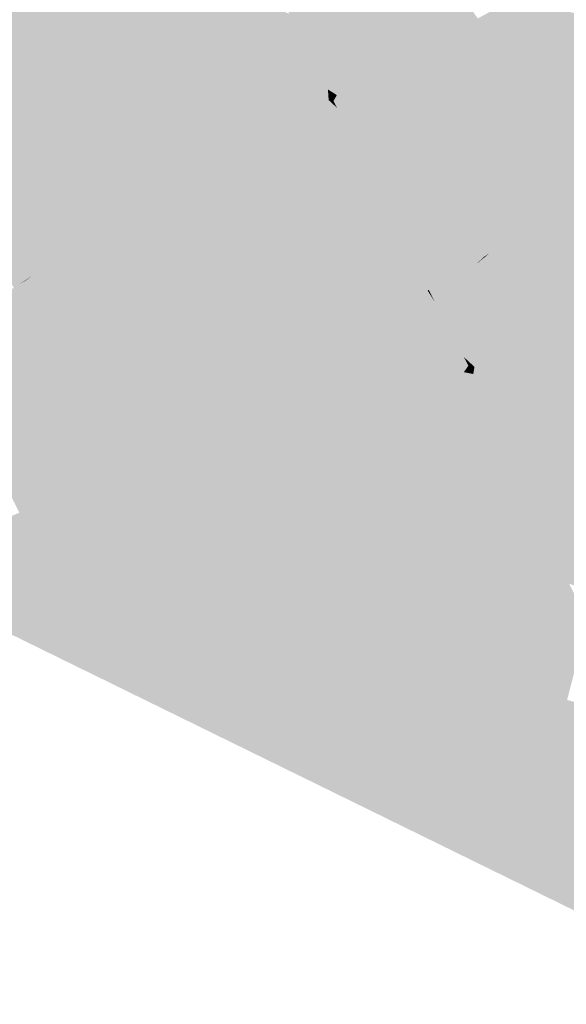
# Model space of a CAD drawing. Header units: metres. Extents: x 164696 to 183842, y 382615 to 387356.
# Tile 2 of 256: x 182546.67 to 182549.11, y 386551.83 to 386556.22. Entities that reach past the tile are written whole.
import ezdxf

# ---------------------------------------------------------------- set-up
doc = ezdxf.new("R2010")
doc.units = ezdxf.units.M
doc.layers.add('C3D-SURFACE_TINSURFACE', color=7, linetype='Continuous')

msp = doc.modelspace()

# ---------------------------------------------------------------- linework, layer by layer
at = {"layer": 'C3D-SURFACE_TINSURFACE', "color": 1, "linetype": 'Continuous', "lineweight": -3, "true_color": 0xe60000}
for points in [[(182546.1171, 386557.5583), (182546.6218, 386556.1266), (182546.9164, 386556.2593)], [(182548.1705, 386556.9093), (182548.1461, 386556.8953), (182548.5737, 386556.1551)], [(182548.1705, 386556.9093), (182548.6065, 386556.1723), (182548.1949, 386556.9232)], [(182548.1705, 386556.9093), (182548.5737, 386556.1551), (182548.6065, 386556.1723)], [(182548.2193, 386556.9371), (182548.1949, 386556.9232), (182548.6065, 386556.1723)], [(182548.2193, 386556.9371), (182548.6065, 386556.1723), (182548.6393, 386556.1896)], [(182548.2193, 386556.9371), (182548.6393, 386556.1896), (182548.6732, 386556.2059)], [(182548.2193, 386556.9371), (182548.6732, 386556.2059), (182548.7113, 386556.2269)], [(182548.0973, 386556.8675), (182548.0729, 386556.8536), (182548.5081, 386556.1206)], [(182548.1217, 386556.8814), (182548.0973, 386556.8675), (182548.5081, 386556.1206)], [(182548.1217, 386556.8814), (182548.5409, 386556.1378), (182548.1461, 386556.8953)], [(182548.1217, 386556.8814), (182548.5081, 386556.1206), (182548.5409, 386556.1378)], [(182548.1461, 386556.8953), (182548.5409, 386556.1378), (182548.5737, 386556.1551)], [(182548.024, 386556.8257), (182547.8548, 386556.2791), (182548.4425, 386556.0861)], [(182548.0484, 386556.8396), (182548.024, 386556.8257), (182548.4425, 386556.0861)], [(182548.0729, 386556.8536), (182548.0484, 386556.8396), (182548.4753, 386556.1033)], [(182548.0484, 386556.8396), (182548.4425, 386556.0861), (182548.4753, 386556.1033)], [(182548.0729, 386556.8536), (182548.4753, 386556.1033), (182548.5081, 386556.1206)], [(182547.2649, 386556.4372), (182547.204, 386556.4111), (182547.6731, 386555.6461)], [(182547.2649, 386556.4372), (182547.6731, 386555.6461), (182547.6962, 386555.6591)], [(182547.2649, 386556.4372), (182547.6962, 386555.6591), (182547.8701, 386556.2491)], [(182547.204, 386556.4111), (182547.0863, 386556.3635), (182547.5841, 386555.5917)], [(182547.204, 386556.4111), (182547.5841, 386555.5917), (182547.6731, 386555.6461)], [(182547.0608, 386556.3493), (182547.0009, 386556.3107), (182547.5841, 386555.5917)], [(182547.0608, 386556.3493), (182547.5841, 386555.5917), (182547.0863, 386556.3635)], [(182547.4301, 386555.5013), (182547.0009, 386556.3107), (182546.9586, 386556.285)], [(182547.4301, 386555.5013), (182547.5841, 386555.5917), (182547.0009, 386556.3107)], [(182549.2609, 386556.1638), (182548.8637, 386556.3108), (182548.8256, 386556.2898)], [(182549.2609, 386556.1638), (182549.2242, 386556.2335), (182548.8637, 386556.3108)], [(182546.6218, 386556.1266), (182546.8169, 386556.1841), (182546.9164, 386556.2593)], [(182546.8482, 386556.2013), (182546.9164, 386556.2593), (182546.8169, 386556.1841)], [(182546.8482, 386556.2013), (182546.8794, 386556.2184), (182546.9164, 386556.2593)], [(182546.9586, 386556.285), (182546.9164, 386556.2593), (182546.8794, 386556.2184)], [(182547.4301, 386555.5013), (182546.9586, 386556.285), (182546.8794, 386556.2184)], [(182548.4425, 386556.0861), (182547.8548, 386556.2791), (182547.8701, 386556.2491)], [(182549.2975, 386556.094), (182548.7875, 386556.2688), (182548.7494, 386556.2478)], [(182549.2609, 386556.1638), (182548.8256, 386556.2898), (182548.7875, 386556.2688)], [(182549.2609, 386556.1638), (182548.7875, 386556.2688), (182549.2975, 386556.094)], [(182546.8482, 386556.2013), (182547.3328, 386555.4317), (182546.8794, 386556.2184)], [(182547.3328, 386555.4317), (182547.3606, 386555.4498), (182546.8794, 386556.2184)], [(182547.4301, 386555.5013), (182546.8794, 386556.2184), (182547.3606, 386555.4498)], [(182547.6962, 386555.6591), (182547.8855, 386556.2192), (182547.8701, 386556.2491)], [(182547.6962, 386555.6591), (182547.7193, 386555.6721), (182547.8855, 386556.2192)], [(182547.7193, 386555.6721), (182547.7425, 386555.6851), (182547.8855, 386556.2192)], [(182547.7425, 386555.6851), (182547.9009, 386556.1893), (182547.8855, 386556.2192)], [(182548.4097, 386556.0688), (182547.8701, 386556.2491), (182547.8855, 386556.2192)], [(182548.4097, 386556.0688), (182548.4425, 386556.0861), (182547.8701, 386556.2491)], [(182548.3728, 386556.051), (182547.8855, 386556.2192), (182547.9009, 386556.1893)], [(182548.3728, 386556.051), (182548.4097, 386556.0688), (182547.8855, 386556.2192)], [(182549.184, 386555.4708), (182548.7113, 386556.2269), (182548.6732, 386556.2059)], [(182549.2975, 386556.094), (182548.7494, 386556.2478), (182548.7113, 386556.2269)], [(182549.2975, 386556.094), (182548.7113, 386556.2269), (182549.184, 386555.4708)], [(182546.8169, 386556.1841), (182546.6218, 386556.1266), (182546.7856, 386556.167)], [(182546.7856, 386556.167), (182546.6218, 386556.1266), (182546.7202, 386556.1175)], [(182546.8169, 386556.1841), (182546.7856, 386556.167), (182546.7202, 386556.1175)], [(182546.8169, 386556.1841), (182546.7202, 386556.1175), (182547.2771, 386555.3955)], [(182546.8482, 386556.2013), (182546.8169, 386556.1841), (182547.3049, 386555.4136)], [(182547.3049, 386555.4136), (182546.8169, 386556.1841), (182547.2771, 386555.3955)], [(182546.8482, 386556.2013), (182547.3049, 386555.4136), (182547.3328, 386555.4317)], [(182547.7656, 386555.6981), (182547.9009, 386556.1893), (182547.7425, 386555.6851)], [(182547.7656, 386555.6981), (182547.9162, 386556.1593), (182547.9009, 386556.1893)], [(182548.336, 386556.0312), (182547.9009, 386556.1893), (182547.9162, 386556.1593)], [(182548.3728, 386556.051), (182547.9009, 386556.1893), (182548.336, 386556.0312)], [(182549.0745, 386555.3922), (182548.6065, 386556.1723), (182548.5737, 386556.1551)], [(182549.0745, 386555.3922), (182548.6393, 386556.1896), (182548.6065, 386556.1723)], [(182549.0745, 386555.3922), (182548.6732, 386556.2059), (182548.6393, 386556.1896)], [(182549.1509, 386555.4424), (182549.184, 386555.4708), (182548.6732, 386556.2059)], [(182549.1509, 386555.4424), (182548.6732, 386556.2059), (182549.0745, 386555.3922)], [(182546.7202, 386556.1175), (182546.6218, 386556.1266), (182546.5922, 386556.1107)], [(182547.7656, 386555.6981), (182547.7888, 386555.7111), (182547.9162, 386556.1593)], [(182547.7888, 386555.7111), (182547.9316, 386556.1294), (182547.9162, 386556.1593)], [(182547.7888, 386555.7111), (182547.8119, 386555.7241), (182547.9316, 386556.1294)], [(182547.8119, 386555.7241), (182547.835, 386555.737), (182547.9316, 386556.1294)], [(182547.835, 386555.737), (182547.947, 386556.0995), (182547.9316, 386556.1294)], [(182547.9316, 386556.1294), (182548.336, 386556.0312), (182547.9162, 386556.1593)], [(182547.9316, 386556.1294), (182547.947, 386556.0995), (182548.2991, 386556.0115)], [(182547.9316, 386556.1294), (182548.2991, 386556.0115), (182548.336, 386556.0312)], [(182548.998, 386555.3419), (182548.5081, 386556.1206), (182548.4753, 386556.1033)], [(182548.998, 386555.3419), (182548.5409, 386556.1378), (182548.5081, 386556.1206)], [(182548.998, 386555.3419), (182548.5737, 386556.1551), (182548.5409, 386556.1378)], [(182549.0745, 386555.3922), (182548.5737, 386556.1551), (182548.998, 386555.3419)], [(182546.9918, 386555.2262), (182546.7202, 386556.1175), (182546.525, 386556.057)], [(182546.525, 386556.057), (182546.7202, 386556.1175), (182546.5922, 386556.1107)], [(182546.9918, 386555.2262), (182547.0259, 386555.2456), (182546.7202, 386556.1175)], [(182547.0259, 386555.2456), (182547.0601, 386555.265), (182546.7202, 386556.1175)], [(182547.0601, 386555.265), (182547.0942, 386555.2844), (182546.7202, 386556.1175)], [(182547.1283, 386555.3038), (182546.7202, 386556.1175), (182547.0942, 386555.2844)], [(182547.1624, 386555.3232), (182546.7202, 386556.1175), (182547.1283, 386555.3038)], [(182547.1935, 386555.3413), (182546.7202, 386556.1175), (182547.1624, 386555.3232)], [(182547.1935, 386555.3413), (182547.2214, 386555.3593), (182546.7202, 386556.1175)], [(182547.2214, 386555.3593), (182547.2492, 386555.3774), (182546.7202, 386556.1175)], [(182546.7202, 386556.1175), (182547.2492, 386555.3774), (182547.2771, 386555.3955)], [(182547.8582, 386555.75), (182547.947, 386556.0995), (182547.835, 386555.737)], [(182547.9674, 386556.0642), (182547.947, 386556.0995), (182547.8582, 386555.75)], [(182547.9674, 386556.0642), (182548.2623, 386555.9917), (182547.947, 386556.0995)], [(182548.2623, 386555.9917), (182548.2991, 386556.0115), (182547.947, 386556.0995)], [(182548.2515, 386555.5004), (182548.4425, 386556.0861), (182548.4097, 386556.0688)], [(182548.2515, 386555.5004), (182548.2777, 386555.4518), (182548.4425, 386556.0861)], [(182548.2777, 386555.4518), (182548.998, 386555.3419), (182548.4753, 386556.1033)], [(182548.2777, 386555.4518), (182548.4753, 386556.1033), (182548.4425, 386556.0861)], [(182546.7839, 386555.112), (182546.525, 386556.057), (182546.1937, 386555.9135)], [(182546.7839, 386555.112), (182546.8437, 386555.1451), (182546.525, 386556.057)], [(182546.9035, 386555.1782), (182546.525, 386556.057), (182546.8437, 386555.1451)], [(182546.9035, 386555.1782), (182546.9577, 386555.2068), (182546.525, 386556.057)], [(182546.9918, 386555.2262), (182546.525, 386556.057), (182546.9577, 386555.2068)], [(182547.9674, 386556.0642), (182547.8582, 386555.75), (182547.8813, 386555.763)], [(182547.9674, 386556.0642), (182547.8813, 386555.763), (182547.9045, 386555.776)], [(182547.9925, 386556.0129), (182547.9674, 386556.0642), (182547.9045, 386555.776)], [(182547.9925, 386556.0129), (182548.2255, 386555.972), (182547.9674, 386556.0642)], [(182547.9674, 386556.0642), (182548.2255, 386555.972), (182548.2623, 386555.9917)], [(182548.1991, 386555.5977), (182548.336, 386556.0312), (182548.2991, 386556.0115)], [(182548.1991, 386555.5977), (182548.2253, 386555.5491), (182548.336, 386556.0312)], [(182548.2253, 386555.5491), (182548.4097, 386556.0688), (182548.3728, 386556.051)], [(182548.2515, 386555.5004), (182548.4097, 386556.0688), (182548.2253, 386555.5491)], [(182548.2253, 386555.5491), (182548.3728, 386556.051), (182548.336, 386556.0312)], [(182547.9925, 386556.0129), (182547.9045, 386555.776), (182547.9371, 386555.7964)], [(182547.9925, 386556.0129), (182547.9371, 386555.7964), (182548.0177, 386555.9616)], [(182547.9925, 386556.0129), (182548.0177, 386555.9616), (182548.1518, 386555.9325)], [(182547.9925, 386556.0129), (182548.1518, 386555.9325), (182548.1886, 386555.9522)], [(182547.9925, 386556.0129), (182548.1886, 386555.9522), (182548.2255, 386555.972)], [(182548.2255, 386555.972), (182548.1511, 386555.6913), (182548.2623, 386555.9917)], [(182548.1647, 386555.6638), (182548.2623, 386555.9917), (182548.1511, 386555.6913)], [(182548.1647, 386555.6638), (182548.2991, 386556.0115), (182548.2623, 386555.9917)], [(182548.1782, 386555.6364), (182548.2991, 386556.0115), (182548.1647, 386555.6638)], [(182548.1782, 386555.6364), (182548.1991, 386555.5977), (182548.2991, 386556.0115)], [(182548.0177, 386555.9616), (182547.9371, 386555.7964), (182547.9734, 386555.8186)], [(182548.0177, 386555.9616), (182547.9734, 386555.8186), (182548.0098, 386555.8408)], [(182548.0177, 386555.9616), (182548.0098, 386555.8408), (182548.0428, 386555.9103)], [(182548.0177, 386555.9616), (182548.0428, 386555.9103), (182548.1189, 386555.9075)], [(182548.0177, 386555.9616), (182548.1189, 386555.9075), (182548.1518, 386555.9325)], [(182548.1104, 386555.7736), (182548.1886, 386555.9522), (182548.1518, 386555.9325)], [(182548.1104, 386555.7736), (182548.124, 386555.7462), (182548.1886, 386555.9522)], [(182548.124, 386555.7462), (182548.1376, 386555.7187), (182548.1886, 386555.9522)], [(182548.1886, 386555.9522), (182548.1376, 386555.7187), (182548.2255, 386555.972)], [(182548.2255, 386555.972), (182548.1376, 386555.7187), (182548.1511, 386555.6913)], [(182546.6418, 386555.0252), (182546.6698, 386555.0424), (182546.1937, 386555.9135)], [(182546.6698, 386555.0424), (182546.7241, 386555.0789), (182546.1937, 386555.9135)], [(182546.7241, 386555.0789), (182546.7839, 386555.112), (182546.1937, 386555.9135)], [(182548.0462, 386555.863), (182548.0428, 386555.9103), (182548.0098, 386555.8408)], [(182548.0462, 386555.863), (182548.0826, 386555.8853), (182548.0428, 386555.9103)], [(182548.0428, 386555.9103), (182548.0826, 386555.8853), (182548.1189, 386555.9075)], [(182548.0826, 386555.8853), (182548.0833, 386555.8285), (182548.1189, 386555.9075)], [(182548.0969, 386555.8011), (182548.1189, 386555.9075), (182548.0833, 386555.8285)], [(182548.0969, 386555.8011), (182548.1518, 386555.9325), (182548.1189, 386555.9075)], [(182548.1104, 386555.7736), (182548.1518, 386555.9325), (182548.0969, 386555.8011)], [(182548.0462, 386555.863), (182548.0098, 386555.8408), (182548.0833, 386555.8285)], [(182548.0462, 386555.863), (182548.0679, 386555.859), (182548.0826, 386555.8853)], [(182548.0462, 386555.863), (182548.0833, 386555.8285), (182548.0679, 386555.859)], [(182548.0679, 386555.859), (182548.0833, 386555.8285), (182548.0826, 386555.8853)], [(182548.1104, 386555.7736), (182547.9734, 386555.8186), (182547.9371, 386555.7964)], [(182548.0969, 386555.8011), (182548.0098, 386555.8408), (182547.9734, 386555.8186)], [(182548.1104, 386555.7736), (182548.0969, 386555.8011), (182547.9734, 386555.8186)], [(182548.0969, 386555.8011), (182548.0833, 386555.8285), (182548.0098, 386555.8408)], [(182547.8813, 386555.763), (182548.1511, 386555.6913), (182547.9045, 386555.776)], [(182547.9045, 386555.776), (182548.1376, 386555.7187), (182547.9371, 386555.7964)], [(182547.9045, 386555.776), (182548.1511, 386555.6913), (182548.1376, 386555.7187)], [(182548.124, 386555.7462), (182548.1104, 386555.7736), (182547.9371, 386555.7964)], [(182548.124, 386555.7462), (182547.9371, 386555.7964), (182548.1376, 386555.7187)], [(182548.1991, 386555.5977), (182547.8119, 386555.7241), (182547.7888, 386555.7111)], [(182548.1782, 386555.6364), (182547.835, 386555.737), (182547.8119, 386555.7241)], [(182548.1782, 386555.6364), (182547.8119, 386555.7241), (182548.1991, 386555.5977)], [(182548.1782, 386555.6364), (182547.8582, 386555.75), (182547.835, 386555.737)], [(182548.1647, 386555.6638), (182547.8813, 386555.763), (182547.8582, 386555.75)], [(182548.1782, 386555.6364), (182548.1647, 386555.6638), (182547.8582, 386555.75)], [(182548.1647, 386555.6638), (182548.1511, 386555.6913), (182547.8813, 386555.763)], [(182548.2253, 386555.5491), (182547.7425, 386555.6851), (182547.7193, 386555.6721)], [(182548.2253, 386555.5491), (182547.7656, 386555.6981), (182547.7425, 386555.6851)], [(182548.1991, 386555.5977), (182547.7888, 386555.7111), (182547.7656, 386555.6981)], [(182548.1991, 386555.5977), (182547.7656, 386555.6981), (182548.2253, 386555.5491)], [(182548.2777, 386555.4518), (182547.6731, 386555.6461), (182547.5841, 386555.5917)], [(182548.2515, 386555.5004), (182547.6962, 386555.6591), (182547.6731, 386555.6461)], [(182548.2515, 386555.5004), (182547.6731, 386555.6461), (182548.2777, 386555.4518)], [(182548.2515, 386555.5004), (182547.7193, 386555.6721), (182547.6962, 386555.6591)], [(182548.2515, 386555.5004), (182548.2253, 386555.5491), (182547.7193, 386555.6721)], [(182547.9689, 386554.7059), (182547.5841, 386555.5917), (182547.4301, 386555.5013)], [(182548.1235, 386554.8039), (182547.5841, 386555.5917), (182548.091, 386554.784)], [(182548.1235, 386554.8039), (182548.2777, 386555.4518), (182547.5841, 386555.5917)], [(182548.091, 386554.784), (182547.5841, 386555.5917), (182548.0308, 386554.7406)], [(182547.5841, 386555.5917), (182547.9689, 386554.7059), (182548.0308, 386554.7406)], [(182547.4301, 386555.5013), (182547.3606, 386555.4498), (182547.3885, 386555.4679)], [(182547.9069, 386554.6712), (182547.3885, 386555.4679), (182547.3606, 386555.4498)], [(182547.9689, 386554.7059), (182547.4301, 386555.5013), (182547.3885, 386555.4679)], [(182547.9069, 386554.6712), (182547.9689, 386554.7059), (182547.3885, 386555.4679)], [(182547.777, 386554.597), (182547.3328, 386555.4317), (182547.3049, 386555.4136)], [(182547.8134, 386554.6154), (182547.3606, 386555.4498), (182547.3328, 386555.4317)], [(182547.777, 386554.597), (182547.8134, 386554.6154), (182547.3328, 386555.4317)], [(182547.8497, 386554.6338), (182547.9069, 386554.6712), (182547.3606, 386555.4498)], [(182547.8497, 386554.6338), (182547.3606, 386555.4498), (182547.8134, 386554.6154)], [(182548.1235, 386554.8039), (182548.3039, 386555.4031), (182548.2777, 386555.4518)], [(182548.2777, 386555.4518), (182548.9257, 386555.2852), (182548.998, 386555.3419)], [(182548.2777, 386555.4518), (182548.9023, 386555.27), (182548.9257, 386555.2852)], [(182548.2777, 386555.4518), (182548.3039, 386555.4031), (182548.9023, 386555.27)], [(182549.3309, 386554.9977), (182549.1509, 386555.4424), (182549.0745, 386555.3922)], [(182547.7043, 386554.5601), (182547.2492, 386555.3774), (182547.2214, 386555.3593)], [(182547.7407, 386554.5785), (182547.2771, 386555.3955), (182547.2492, 386555.3774)], [(182547.7043, 386554.5601), (182547.7407, 386554.5785), (182547.2492, 386555.3774)], [(182547.777, 386554.597), (182547.3049, 386555.4136), (182547.2771, 386555.3955)], [(182547.777, 386554.597), (182547.2771, 386555.3955), (182547.7407, 386554.5785)], [(182548.1235, 386554.8039), (182548.156, 386554.8238), (182548.3039, 386555.4031)], [(182548.3039, 386555.4031), (182548.156, 386554.8238), (182548.1885, 386554.8437)], [(182548.3039, 386555.4031), (182548.1885, 386554.8437), (182548.3377, 386555.3427)], [(182548.3039, 386555.4031), (182548.3246, 386555.3713), (182548.9023, 386555.27)], [(182548.3039, 386555.4031), (182548.3377, 386555.3427), (182548.3246, 386555.3713)], [(182549.2534, 386554.9619), (182549.0745, 386555.3922), (182548.998, 386555.3419)], [(182549.2534, 386554.9619), (182549.2905, 386554.9771), (182549.0745, 386555.3922)], [(182549.2905, 386554.9771), (182549.3309, 386554.9977), (182549.0745, 386555.3922)], [(182547.1935, 386555.3413), (182547.1624, 386555.3232), (182547.5862, 386554.503)], [(182547.1935, 386555.3413), (182547.7043, 386554.5601), (182547.2214, 386555.3593)], [(182547.1935, 386555.3413), (182547.6588, 386554.5354), (182547.7043, 386554.5601)], [(182547.1935, 386555.3413), (182547.6225, 386554.5192), (182547.6588, 386554.5354)], [(182547.6225, 386554.5192), (182547.1935, 386555.3413), (182547.5862, 386554.503)], [(182548.3377, 386555.3427), (182548.1885, 386554.8437), (182548.3508, 386555.3141)], [(182548.9023, 386555.27), (182548.3246, 386555.3713), (182548.8789, 386555.2547)], [(182548.8555, 386555.2394), (182548.8789, 386555.2547), (182548.3246, 386555.3713)], [(182548.8555, 386555.2394), (182548.3246, 386555.3713), (182548.8321, 386555.2242)], [(182548.8321, 386555.2242), (182548.3246, 386555.3713), (182548.8087, 386555.2089)], [(182548.8087, 386555.2089), (182548.3246, 386555.3713), (182548.3377, 386555.3427)], [(182548.8087, 386555.2089), (182548.3377, 386555.3427), (182548.7853, 386555.1936)], [(182548.7853, 386555.1936), (182548.3377, 386555.3427), (182548.3508, 386555.3141)], [(182549.214, 386554.942), (182548.998, 386555.3419), (182548.9257, 386555.2852)], [(182549.214, 386554.942), (182549.2534, 386554.9619), (182548.998, 386555.3419)], [(182547.4669, 386554.4518), (182547.0942, 386555.2844), (182547.0601, 386555.265)], [(182547.1283, 386555.3038), (182547.0942, 386555.2844), (182547.5136, 386554.4706)], [(182547.4669, 386554.4518), (182547.5136, 386554.4706), (182547.0942, 386555.2844)], [(182547.1624, 386555.3232), (182547.1283, 386555.3038), (182547.5499, 386554.4868)], [(182547.5499, 386554.4868), (182547.1283, 386555.3038), (182547.5136, 386554.4706)], [(182547.5862, 386554.503), (182547.1624, 386555.3232), (182547.5499, 386554.4868)], [(182548.221, 386554.8636), (182548.3508, 386555.3141), (182548.1885, 386554.8437)], [(182548.221, 386554.8636), (182548.3639, 386555.2854), (182548.3508, 386555.3141)], [(182548.2535, 386554.8835), (182548.3639, 386555.2854), (182548.221, 386554.8636)], [(182548.2535, 386554.8835), (182548.377, 386555.2568), (182548.3639, 386555.2854)], [(182548.7619, 386555.1784), (182548.7853, 386555.1936), (182548.3508, 386555.3141)], [(182548.7619, 386555.1784), (182548.3508, 386555.3141), (182548.3639, 386555.2854)], [(182548.7619, 386555.1784), (182548.3639, 386555.2854), (182548.7385, 386555.1631)], [(182548.7385, 386555.1631), (182548.3639, 386555.2854), (182548.377, 386555.2568)], [(182549.1351, 386554.9022), (182548.9257, 386555.2852), (182548.9023, 386555.27)], [(182549.1351, 386554.9022), (182549.1745, 386554.9221), (182548.9257, 386555.2852)], [(182549.1745, 386554.9221), (182549.214, 386554.942), (182548.9257, 386555.2852)], [(182547.4669, 386554.4518), (182547.0259, 386555.2456), (182546.9918, 386555.2262)], [(182547.4669, 386554.4518), (182547.0601, 386555.265), (182547.0259, 386555.2456)], [(182548.2535, 386554.8835), (182548.2924, 386554.908), (182548.377, 386555.2568)], [(182548.3901, 386555.2282), (182548.377, 386555.2568), (182548.2924, 386554.908)], [(182548.3901, 386555.2282), (182548.7385, 386555.1631), (182548.377, 386555.2568)], [(182549.0956, 386554.8823), (182548.8789, 386555.2547), (182548.8555, 386555.2394)], [(182549.0956, 386554.8823), (182548.9023, 386555.27), (182548.8789, 386555.2547)], [(182549.0956, 386554.8823), (182549.1351, 386554.9022), (182548.9023, 386555.27)], [(182546.9577, 386555.2068), (182546.9035, 386555.1782), (182547.3649, 386554.3899)], [(182547.4329, 386554.4311), (182546.9918, 386555.2262), (182546.9577, 386555.2068)], [(182547.4329, 386554.4311), (182546.9577, 386555.2068), (182547.3989, 386554.4105)], [(182546.9577, 386555.2068), (182547.3649, 386554.3899), (182547.3989, 386554.4105)], [(182547.4669, 386554.4518), (182546.9918, 386555.2262), (182547.4329, 386554.4311)], [(182548.3901, 386555.2282), (182548.2924, 386554.908), (182548.4032, 386555.1995)], [(182548.3204, 386554.9229), (182548.4032, 386555.1995), (182548.2924, 386554.908)], [(182548.4163, 386555.1709), (182548.4032, 386555.1995), (182548.3204, 386554.9229)], [(182548.3901, 386555.2282), (182548.4032, 386555.1995), (182548.7385, 386555.1631)], [(182548.7076, 386555.1336), (182548.7385, 386555.1631), (182548.4032, 386555.1995)], [(182548.6503, 386555.1024), (182548.7076, 386555.1336), (182548.4032, 386555.1995)], [(182548.4163, 386555.1709), (182548.6503, 386555.1024), (182548.4032, 386555.1995)], [(182549.0215, 386554.8426), (182548.8087, 386555.2089), (182548.7853, 386555.1936)], [(182549.0561, 386554.8624), (182548.8321, 386555.2242), (182548.8087, 386555.2089)], [(182549.0215, 386554.8426), (182549.0561, 386554.8624), (182548.8087, 386555.2089)], [(182549.0561, 386554.8624), (182548.8555, 386555.2394), (182548.8321, 386555.2242)], [(182549.0561, 386554.8624), (182549.0956, 386554.8823), (182548.8555, 386555.2394)], [(182546.9035, 386555.1782), (182546.8437, 386555.1451), (182547.3309, 386554.3693)], [(182546.9035, 386555.1782), (182547.3309, 386554.3693), (182547.3649, 386554.3899)], [(182548.4163, 386555.1709), (182548.3204, 386554.9229), (182548.3483, 386554.9378)], [(182548.4163, 386555.1709), (182548.3483, 386554.9378), (182548.4374, 386555.125)], [(182548.4163, 386555.1709), (182548.593, 386555.0712), (182548.6503, 386555.1024)], [(182548.4163, 386555.1709), (182548.4374, 386555.125), (182548.593, 386555.0712)], [(182548.983, 386554.8212), (182548.7619, 386555.1784), (182548.7076, 386555.1336)], [(182548.7076, 386555.1336), (182548.7619, 386555.1784), (182548.7385, 386555.1631)], [(182548.983, 386554.8212), (182548.7853, 386555.1936), (182548.7619, 386555.1784)], [(182548.983, 386554.8212), (182549.0215, 386554.8426), (182548.7853, 386555.1936)], [(182546.6978, 386555.0595), (182546.7839, 386555.112), (182546.7241, 386555.0789)], [(182547.2108, 386554.2898), (182546.7839, 386555.112), (182546.6978, 386555.0595)], [(182546.7839, 386555.112), (182547.3309, 386554.3693), (182546.8437, 386555.1451)], [(182546.7839, 386555.112), (182547.2495, 386554.3115), (182547.3309, 386554.3693)], [(182547.2108, 386554.2898), (182547.2495, 386554.3115), (182546.7839, 386555.112)], [(182548.4374, 386555.125), (182548.3483, 386554.9378), (182548.3763, 386554.9527)], [(182548.4374, 386555.125), (182548.3763, 386554.9527), (182548.4043, 386554.9676)], [(182548.4374, 386555.125), (182548.4043, 386554.9676), (182548.465, 386555.0705)], [(182548.4374, 386555.125), (182548.465, 386555.0705), (182548.593, 386555.0712)], [(182548.6503, 386555.1024), (182548.8673, 386554.7568), (182548.7076, 386555.1336)], [(182548.8673, 386554.7568), (182548.9059, 386554.7783), (182548.7076, 386555.1336)], [(182548.9059, 386554.7783), (182548.9444, 386554.7997), (182548.7076, 386555.1336)], [(182548.9444, 386554.7997), (182548.983, 386554.8212), (182548.7076, 386555.1336)], [(182546.6978, 386555.0595), (182546.7241, 386555.0789), (182546.6698, 386555.0424)], [(182548.4323, 386554.9825), (182548.465, 386555.0705), (182548.4043, 386554.9676)], [(182548.465, 386555.0705), (182548.4323, 386554.9825), (182548.4602, 386554.9974)], [(182548.465, 386555.0705), (182548.4602, 386554.9974), (182548.4882, 386555.0123)], [(182548.465, 386555.0705), (182548.5356, 386555.04), (182548.593, 386555.0712)], [(182548.4926, 386555.016), (182548.5356, 386555.04), (182548.465, 386555.0705)], [(182548.4926, 386555.016), (182548.465, 386555.0705), (182548.4882, 386555.0123)], [(182548.5202, 386554.9615), (182548.5518, 386554.9059), (182548.593, 386555.0712)], [(182548.5202, 386554.9615), (182548.593, 386555.0712), (182548.5356, 386555.04)], [(182548.5714, 386554.8679), (182548.6503, 386555.1024), (182548.5518, 386554.9059)], [(182548.6503, 386555.1024), (182548.593, 386555.0712), (182548.5518, 386554.9059)], [(182548.5714, 386554.8679), (182548.591, 386554.83), (182548.6503, 386555.1024)], [(182548.6503, 386555.1024), (182548.591, 386554.83), (182548.8673, 386554.7568)], [(182547.1333, 386554.2465), (182546.6418, 386555.0252), (182546.6138, 386555.0081)], [(182547.1333, 386554.2465), (182546.6698, 386555.0424), (182546.6418, 386555.0252)], [(182546.6978, 386555.0595), (182546.6698, 386555.0424), (182547.1333, 386554.2465)], [(182547.2108, 386554.2898), (182546.6978, 386555.0595), (182547.1721, 386554.2681)], [(182546.6978, 386555.0595), (182547.1333, 386554.2465), (182547.1721, 386554.2681)], [(182548.4926, 386555.016), (182548.5202, 386554.9615), (182548.5356, 386555.04)], [(182546.5578, 386554.9737), (182547.0234, 386554.1826), (182546.5858, 386554.9909)], [(182547.0234, 386554.1826), (182546.6138, 386555.0081), (182546.5858, 386554.9909)], [(182547.057, 386554.1985), (182547.1333, 386554.2465), (182546.6138, 386555.0081)], [(182547.057, 386554.1985), (182546.6138, 386555.0081), (182547.0234, 386554.1826)], [(182548.4323, 386554.9825), (182548.4043, 386554.9676), (182548.5202, 386554.9615)], [(182548.4323, 386554.9825), (182548.5202, 386554.9615), (182548.4602, 386554.9974)], [(182548.5202, 386554.9615), (182548.4882, 386555.0123), (182548.4602, 386554.9974)], [(182548.4926, 386555.016), (182548.4882, 386555.0123), (182548.5202, 386554.9615)], [(182549.214, 386554.942), (182548.9336, 386554.1179), (182549.2905, 386554.9771)], [(182549.2905, 386554.9771), (182548.9336, 386554.1179), (182548.949, 386554.0855)], [(182550.1246, 386554.6668), (182549.2905, 386554.9771), (182548.949, 386554.0855)], [(182546.873, 386554.11), (182546.5014, 386554.9438), (182546.4469, 386554.9151)], [(182546.873, 386554.11), (182546.5298, 386554.9566), (182546.5014, 386554.9438)], [(182546.5578, 386554.9737), (182546.5298, 386554.9566), (182546.9898, 386554.1667)], [(182546.5298, 386554.9566), (182546.9561, 386554.1508), (182546.9898, 386554.1667)], [(182546.5298, 386554.9566), (182546.9108, 386554.1262), (182546.9561, 386554.1508)], [(182546.5298, 386554.9566), (182546.873, 386554.11), (182546.9108, 386554.1262)], [(182546.5578, 386554.9737), (182546.9898, 386554.1667), (182547.0234, 386554.1826)], [(182548.5714, 386554.8679), (182548.3483, 386554.9378), (182548.3204, 386554.9229)], [(182548.5714, 386554.8679), (182548.3763, 386554.9527), (182548.3483, 386554.9378)], [(182548.4043, 386554.9676), (182548.3763, 386554.9527), (182548.5518, 386554.9059)], [(182548.5714, 386554.8679), (182548.5518, 386554.9059), (182548.3763, 386554.9527)], [(182548.5202, 386554.9615), (182548.4043, 386554.9676), (182548.5518, 386554.9059)], [(182549.1745, 386554.9221), (182548.9181, 386554.1504), (182549.214, 386554.942)], [(182549.214, 386554.942), (182548.9181, 386554.1504), (182548.9336, 386554.1179)], [(182546.7975, 386554.0777), (182546.4469, 386554.9151), (182546.3924, 386554.8864)], [(182546.8353, 386554.0938), (182546.873, 386554.11), (182546.4469, 386554.9151)], [(182546.8353, 386554.0938), (182546.4469, 386554.9151), (182546.7975, 386554.0777)], [(182548.2535, 386554.8835), (182548.461, 386554.56), (182548.2924, 386554.908)], [(182548.4986, 386554.5784), (182548.3204, 386554.9229), (182548.2924, 386554.908)], [(182548.461, 386554.56), (182548.4986, 386554.5784), (182548.2924, 386554.908)], [(182548.591, 386554.83), (182548.3204, 386554.9229), (182548.4986, 386554.5784)], [(182548.5714, 386554.8679), (182548.3204, 386554.9229), (182548.591, 386554.83)], [(182549.0956, 386554.8823), (182548.8795, 386554.2315), (182549.1351, 386554.9022)], [(182549.1351, 386554.9022), (182548.8795, 386554.2315), (182548.9027, 386554.1828)], [(182549.1351, 386554.9022), (182548.9027, 386554.1828), (182549.1745, 386554.9221)], [(182549.1745, 386554.9221), (182548.9027, 386554.1828), (182548.9181, 386554.1504)], [(182546.7072, 386554.0399), (182546.3379, 386554.8578), (182546.3001, 386554.8357)], [(182546.7598, 386554.0615), (182546.3924, 386554.8864), (182546.3379, 386554.8578)], [(182546.7598, 386554.0615), (182546.3379, 386554.8578), (182546.7072, 386554.0399)], [(182546.7598, 386554.0615), (182546.7975, 386554.0777), (182546.3924, 386554.8864)], [(182548.221, 386554.8636), (182548.1885, 386554.8437), (182548.3762, 386554.5186)], [(182548.2535, 386554.8835), (182548.221, 386554.8636), (182548.4059, 386554.5339)], [(182548.221, 386554.8636), (182548.3762, 386554.5186), (182548.4059, 386554.5339)], [(182548.2535, 386554.8835), (182548.4234, 386554.5415), (182548.461, 386554.56)], [(182548.2535, 386554.8835), (182548.4059, 386554.5339), (182548.4234, 386554.5415)], [(182549.0561, 386554.8624), (182548.8568, 386554.2795), (182549.0956, 386554.8823)], [(182549.0956, 386554.8823), (182548.8568, 386554.2795), (182548.8795, 386554.2315)], [(182549.0215, 386554.8426), (182548.8568, 386554.2795), (182549.0561, 386554.8624)], [(182546.7072, 386554.0399), (182546.3001, 386554.8357), (182546.2721, 386554.8187)], [(182546.7072, 386554.0399), (182546.2721, 386554.8187), (182546.6665, 386554.0223)], [(182548.1235, 386554.8039), (182548.091, 386554.784), (182548.2869, 386554.4729)], [(182548.1235, 386554.8039), (182548.3167, 386554.4881), (182548.156, 386554.8238)], [(182548.1235, 386554.8039), (182548.2869, 386554.4729), (182548.3167, 386554.4881)], [(182548.3464, 386554.5034), (182548.1885, 386554.8437), (182548.156, 386554.8238)], [(182548.3167, 386554.4881), (182548.3464, 386554.5034), (182548.156, 386554.8238)], [(182548.3464, 386554.5034), (182548.3762, 386554.5186), (182548.1885, 386554.8437)], [(182548.591, 386554.83), (182548.4986, 386554.5784), (182548.5361, 386554.5969)], [(182548.6105, 386554.7921), (182548.591, 386554.83), (182548.5361, 386554.5969)], [(182548.591, 386554.83), (182548.6105, 386554.7921), (182548.8288, 386554.7354)], [(182548.591, 386554.83), (182548.8288, 386554.7354), (182548.8673, 386554.7568)], [(182548.9444, 386554.7997), (182548.8114, 386554.3756), (182548.983, 386554.8212)], [(182548.983, 386554.8212), (182548.8114, 386554.3756), (182548.8341, 386554.3276)], [(182548.983, 386554.8212), (182548.8341, 386554.3276), (182549.0215, 386554.8426)], [(182549.0215, 386554.8426), (182548.8341, 386554.3276), (182548.8568, 386554.2795)], [(182548.2692, 386554.463), (182548.091, 386554.784), (182548.0308, 386554.7406)], [(182548.2692, 386554.463), (182548.2869, 386554.4729), (182548.091, 386554.784)], [(182548.6105, 386554.7921), (182548.5361, 386554.5969), (182548.5737, 386554.6154)], [(182548.6301, 386554.7542), (182548.6105, 386554.7921), (182548.5737, 386554.6154)], [(182548.6301, 386554.7542), (182548.7909, 386554.7192), (182548.6105, 386554.7921)], [(182548.6105, 386554.7921), (182548.7909, 386554.7192), (182548.8288, 386554.7354)], [(182548.7587, 386554.4928), (182548.8673, 386554.7568), (182548.8288, 386554.7354)], [(182548.7587, 386554.4928), (182548.7722, 386554.4632), (182548.8673, 386554.7568)], [(182548.7722, 386554.4632), (182548.9059, 386554.7783), (182548.8673, 386554.7568)], [(182548.7722, 386554.4632), (182548.7887, 386554.4236), (182548.9059, 386554.7783)], [(182548.9059, 386554.7783), (182548.7887, 386554.4236), (182548.8114, 386554.3756)], [(182548.9059, 386554.7783), (182548.8114, 386554.3756), (182548.9444, 386554.7997)], [(182548.1595, 386554.4036), (182548.0308, 386554.7406), (182547.9689, 386554.7059)], [(182548.2692, 386554.463), (182548.0308, 386554.7406), (182548.2143, 386554.4333)], [(182548.1595, 386554.4036), (182548.2143, 386554.4333), (182548.0308, 386554.7406)], [(182548.6301, 386554.7542), (182548.5737, 386554.6154), (182548.6024, 386554.626)], [(182548.6301, 386554.7542), (182548.6024, 386554.626), (182548.6496, 386554.7162)], [(182548.6496, 386554.7162), (182548.6024, 386554.626), (182548.6496, 386554.6493)], [(182548.6301, 386554.7542), (182548.6496, 386554.7162), (182548.7438, 386554.6959)], [(182548.6301, 386554.7542), (182548.7438, 386554.6959), (182548.7909, 386554.7192)], [(182548.6692, 386554.6783), (182548.6496, 386554.7162), (182548.6496, 386554.6493)], [(182548.6496, 386554.7162), (182548.6692, 386554.6783), (182548.6967, 386554.6726)], [(182548.6496, 386554.7162), (182548.6967, 386554.6726), (182548.7438, 386554.6959)], [(182548.7181, 386554.5817), (182548.7909, 386554.7192), (182548.7438, 386554.6959)], [(182548.7316, 386554.552), (182548.7909, 386554.7192), (182548.7181, 386554.5817)], [(182548.7316, 386554.552), (182548.8288, 386554.7354), (182548.7909, 386554.7192)], [(182548.7451, 386554.5224), (182548.8288, 386554.7354), (182548.7316, 386554.552)], [(182548.7451, 386554.5224), (182548.7587, 386554.4928), (182548.8288, 386554.7354)], [(182548.0206, 386554.3465), (182547.9069, 386554.6712), (182547.8497, 386554.6338)], [(182548.0713, 386554.3687), (182547.9689, 386554.7059), (182547.9069, 386554.6712)], [(182548.0206, 386554.3465), (182548.0713, 386554.3687), (182547.9069, 386554.6712)], [(182548.1595, 386554.4036), (182547.9689, 386554.7059), (182548.1219, 386554.3908)], [(182548.0713, 386554.3687), (182548.1219, 386554.3908), (182547.9689, 386554.7059)], [(182548.691, 386554.6409), (182548.6692, 386554.6783), (182548.6496, 386554.6493)], [(182548.6692, 386554.6783), (182548.691, 386554.6409), (182548.6967, 386554.6726)], [(182548.691, 386554.6409), (182548.7438, 386554.6959), (182548.6967, 386554.6726)], [(182548.691, 386554.6409), (182548.7045, 386554.6113), (182548.7438, 386554.6959)], [(182548.7045, 386554.6113), (182548.7181, 386554.5817), (182548.7438, 386554.6959)], [(182547.9912, 386554.3358), (182547.8497, 386554.6338), (182547.8134, 386554.6154)], [(182548.0206, 386554.3465), (182547.8497, 386554.6338), (182547.9912, 386554.3358)], [(182548.7316, 386554.552), (182548.6024, 386554.626), (182548.5737, 386554.6154)], [(182548.7045, 386554.6113), (182548.6496, 386554.6493), (182548.6024, 386554.626)], [(182548.7181, 386554.5817), (182548.7045, 386554.6113), (182548.6024, 386554.626)], [(182548.7316, 386554.552), (182548.7181, 386554.5817), (182548.6024, 386554.626)], [(182548.7045, 386554.6113), (182548.691, 386554.6409), (182548.6496, 386554.6493)], [(182550.1246, 386554.6668), (182548.949, 386554.0855), (182550.1368, 386554.6429)], [(182550.1368, 386554.6429), (182548.949, 386554.0855), (182548.9644, 386554.053)], [(182550.1368, 386554.6429), (182548.9644, 386554.053), (182550.1489, 386554.6189)], [(182547.9214, 386554.304), (182547.777, 386554.597), (182547.7407, 386554.5785)], [(182547.9214, 386554.304), (182547.8134, 386554.6154), (182547.777, 386554.597)], [(182547.9459, 386554.3144), (182547.9912, 386554.3358), (182547.8134, 386554.6154)], [(182547.9214, 386554.304), (182547.9459, 386554.3144), (182547.8134, 386554.6154)], [(182548.7587, 386554.4928), (182548.5361, 386554.5969), (182548.4986, 386554.5784)], [(182548.7316, 386554.552), (182548.5737, 386554.6154), (182548.5361, 386554.5969)], [(182548.7451, 386554.5224), (182548.7316, 386554.552), (182548.5361, 386554.5969)], [(182548.7451, 386554.5224), (182548.5361, 386554.5969), (182548.7587, 386554.4928)], [(182550.1489, 386554.6189), (182548.9644, 386554.053), (182548.9798, 386554.0205)], [(182550.1611, 386554.5949), (182550.1489, 386554.6189), (182548.9798, 386554.0205)], [(182550.1611, 386554.5949), (182548.9798, 386554.0205), (182548.9953, 386553.9881)], [(182550.1732, 386554.5709), (182550.1611, 386554.5949), (182548.9953, 386553.9881)], [(182547.81, 386554.2537), (182547.7043, 386554.5601), (182547.6588, 386554.5354)], [(182547.8857, 386554.2859), (182547.7407, 386554.5785), (182547.7043, 386554.5601)], [(182547.81, 386554.2537), (182547.8499, 386554.2678), (182547.7043, 386554.5601)], [(182547.8499, 386554.2678), (182547.8857, 386554.2859), (182547.7043, 386554.5601)], [(182547.8857, 386554.2859), (182547.9214, 386554.304), (182547.7407, 386554.5785)], [(182548.4059, 386554.5339), (182548.8114, 386554.3756), (182548.4234, 386554.5415)], [(182548.4234, 386554.5415), (182548.7887, 386554.4236), (182548.461, 386554.56)], [(182548.4234, 386554.5415), (182548.8114, 386554.3756), (182548.7887, 386554.4236)], [(182548.7722, 386554.4632), (182548.4986, 386554.5784), (182548.461, 386554.56)], [(182548.7722, 386554.4632), (182548.461, 386554.56), (182548.7887, 386554.4236)], [(182548.7722, 386554.4632), (182548.7587, 386554.4928), (182548.4986, 386554.5784)], [(182550.1732, 386554.5709), (182548.9953, 386553.9881), (182550.1853, 386554.547)], [(182550.1853, 386554.547), (182548.9953, 386553.9881), (182550.1975, 386554.523)], [(182547.7598, 386554.2316), (182547.5862, 386554.503), (182547.5499, 386554.4868)], [(182547.6225, 386554.5192), (182547.5862, 386554.503), (182547.7598, 386554.2316)], [(182547.6225, 386554.5192), (182547.7598, 386554.2316), (182547.6588, 386554.5354)], [(182547.7598, 386554.2316), (182547.81, 386554.2537), (182547.6588, 386554.5354)], [(182548.3167, 386554.4881), (182548.8341, 386554.3276), (182548.3464, 386554.5034)], [(182548.3464, 386554.5034), (182548.8114, 386554.3756), (182548.3762, 386554.5186)], [(182548.3464, 386554.5034), (182548.8341, 386554.3276), (182548.8114, 386554.3756)], [(182548.3762, 386554.5186), (182548.8114, 386554.3756), (182548.4059, 386554.5339)], [(182550.1975, 386554.523), (182548.9953, 386553.9881), (182549.0157, 386553.9416)], [(182550.1975, 386554.523), (182549.0157, 386553.9416), (182549.0327, 386553.9032)], [(182550.1975, 386554.523), (182549.0327, 386553.9032), (182549.9354, 386553.5547)], [(182547.4669, 386554.4518), (182547.4329, 386554.4311), (182547.7598, 386554.2316)], [(182547.4669, 386554.4518), (182547.7598, 386554.2316), (182547.5136, 386554.4706)], [(182547.7598, 386554.2316), (182547.5499, 386554.4868), (182547.5136, 386554.4706)], [(182548.2692, 386554.463), (182548.2143, 386554.4333), (182548.8795, 386554.2315)], [(182548.2692, 386554.463), (182548.8568, 386554.2795), (182548.2869, 386554.4729)], [(182548.2692, 386554.463), (182548.8795, 386554.2315), (182548.8568, 386554.2795)], [(182548.2869, 386554.4729), (182548.8568, 386554.2795), (182548.3167, 386554.4881)], [(182548.3167, 386554.4881), (182548.8568, 386554.2795), (182548.8341, 386554.3276)], [(182547.7598, 386554.2316), (182547.3989, 386554.4105), (182547.3649, 386554.3899)], [(182547.4329, 386554.4311), (182547.3989, 386554.4105), (182547.7598, 386554.2316)], [(182548.1595, 386554.4036), (182548.9027, 386554.1828), (182548.2143, 386554.4333)], [(182548.2143, 386554.4333), (182548.9027, 386554.1828), (182548.8795, 386554.2315)], [(182547.3309, 386554.3693), (182547.2495, 386554.3115), (182547.2882, 386554.3331)], [(182547.7598, 386554.2316), (182547.3309, 386554.3693), (182547.2882, 386554.3331)], [(182547.7598, 386554.2316), (182547.3649, 386554.3899), (182547.3309, 386554.3693)], [(182548.0206, 386554.3465), (182548.9798, 386554.0205), (182548.0713, 386554.3687)], [(182548.0713, 386554.3687), (182548.1595, 386554.4036), (182548.1219, 386554.3908)], [(182548.0713, 386554.3687), (182548.9644, 386554.053), (182548.1595, 386554.4036)], [(182548.0713, 386554.3687), (182548.9798, 386554.0205), (182548.9644, 386554.053)], [(182548.1595, 386554.4036), (182548.9181, 386554.1504), (182548.9027, 386554.1828)], [(182548.1595, 386554.4036), (182548.9336, 386554.1179), (182548.9181, 386554.1504)], [(182548.1595, 386554.4036), (182548.949, 386554.0855), (182548.9336, 386554.1179)], [(182548.1595, 386554.4036), (182548.9644, 386554.053), (182548.949, 386554.0855)], [(182547.7598, 386554.2316), (182547.2882, 386554.3331), (182547.2495, 386554.3115)], [(182548.0206, 386554.3465), (182547.9459, 386554.3144), (182548.5615, 386552.9801)], [(182547.9459, 386554.3144), (182548.0206, 386554.3465), (182547.9912, 386554.3358)], [(182548.0206, 386554.3465), (182548.5615, 386552.9801), (182548.5851, 386552.9904)], [(182548.0206, 386554.3465), (182548.5851, 386552.9904), (182548.9953, 386553.9881)], [(182548.0206, 386554.3465), (182548.9953, 386553.9881), (182548.9798, 386554.0205)], [(182547.2108, 386554.2898), (182547.1721, 386554.2681), (182547.7598, 386554.2316)], [(182547.2108, 386554.2898), (182547.7598, 386554.2316), (182547.2495, 386554.3115)], [(182547.8857, 386554.2859), (182547.8499, 386554.2678), (182548.3939, 386552.9276)], [(182547.9459, 386554.3144), (182547.8857, 386554.2859), (182548.3939, 386552.9276)], [(182547.8857, 386554.2859), (182547.9459, 386554.3144), (182547.9214, 386554.304)], [(182547.9459, 386554.3144), (182548.3939, 386552.9276), (182548.5615, 386552.9801)], [(182547.7598, 386554.2316), (182547.0234, 386554.1826), (182548.3939, 386552.9276)], [(182547.057, 386554.1985), (182547.0234, 386554.1826), (182547.7598, 386554.2316)], [(182547.057, 386554.1985), (182547.0907, 386554.2144), (182547.1333, 386554.2465)], [(182547.057, 386554.1985), (182547.7598, 386554.2316), (182547.0907, 386554.2144)], [(182547.7598, 386554.2316), (182547.1721, 386554.2681), (182547.0907, 386554.2144)], [(182547.1333, 386554.2465), (182547.0907, 386554.2144), (182547.1721, 386554.2681)], [(182547.8499, 386554.2678), (182547.7598, 386554.2316), (182548.3939, 386552.9276)], [(182547.7598, 386554.2316), (182547.8499, 386554.2678), (182547.81, 386554.2537)], [(182546.9898, 386554.1667), (182546.9108, 386554.1262), (182548.3939, 386552.9276)], [(182546.9898, 386554.1667), (182546.9561, 386554.1508), (182546.9108, 386554.1262)], [(182547.0234, 386554.1826), (182546.9898, 386554.1667), (182548.3939, 386552.9276)], [(182546.8353, 386554.0938), (182548.3939, 386552.9276), (182546.873, 386554.11)], [(182546.873, 386554.11), (182548.3939, 386552.9276), (182546.9108, 386554.1262)], [(182546.7598, 386554.0615), (182546.7072, 386554.0399), (182548.3939, 386552.9276)], [(182546.7598, 386554.0615), (182548.3939, 386552.9276), (182546.7975, 386554.0777)], [(182546.8353, 386554.0938), (182546.7975, 386554.0777), (182548.3939, 386552.9276)], [(182546.6258, 386554.0048), (182548.3939, 386552.9276), (182546.6665, 386554.0223)], [(182546.7072, 386554.0399), (182546.6665, 386554.0223), (182548.3939, 386552.9276)], [(182546.5376, 386553.9676), (182546.5025, 386553.9523), (182548.3939, 386552.9276)], [(182546.5376, 386553.9676), (182548.3939, 386552.9276), (182546.5727, 386553.9829)], [(182546.6258, 386554.0048), (182546.5727, 386553.9829), (182548.3939, 386552.9276)], [(182548.5851, 386552.9904), (182549.0157, 386553.9416), (182548.9953, 386553.9881)], [(182546.3808, 386553.8992), (182548.3939, 386552.9276), (182546.4674, 386553.937)], [(182546.4674, 386553.937), (182548.3939, 386552.9276), (182546.5025, 386553.9523)], [(182549.0327, 386553.9032), (182549.0157, 386553.9416), (182548.5851, 386552.9904)], [(182546.2607, 386553.8391), (182548.3939, 386552.9276), (182546.3467, 386553.8832)], [(182546.3808, 386553.8992), (182546.3467, 386553.8832), (182548.3939, 386552.9276)], [(182549.0327, 386553.9032), (182548.5851, 386552.9904), (182549.0497, 386553.8647)], [(182549.0327, 386553.9032), (182549.0497, 386553.8647), (182549.9354, 386553.5547)], [(182546.2607, 386553.8391), (182546.2218, 386553.8233), (182548.3939, 386552.9276)], [(182549.0667, 386553.8263), (182549.0497, 386553.8647), (182548.5851, 386552.9904)], [(182549.0667, 386553.8263), (182549.9354, 386553.5547), (182549.0497, 386553.8647)], [(182546.2218, 386553.8233), (182546.0812, 386553.7646), (182548.3939, 386552.9276)], [(182548.7807, 386553.0473), (182549.0667, 386553.8263), (182548.5851, 386552.9904)], [(182548.7807, 386553.0473), (182549.0837, 386553.7878), (182549.0667, 386553.8263)], [(182549.8301, 386553.5014), (182549.9354, 386553.5547), (182549.0667, 386553.8263)], [(182549.8301, 386553.5014), (182549.0667, 386553.8263), (182549.0837, 386553.7878)], [(182546.0812, 386553.7646), (182546.0639, 386553.7571), (182548.3939, 386552.9276)], [(182546.0639, 386553.7571), (182549.995, 386551.8292), (182548.3939, 386552.9276)], [(182548.7807, 386553.0473), (182549.1026, 386553.7383), (182549.0837, 386553.7878)], [(182549.8301, 386553.5014), (182549.0837, 386553.7878), (182549.8062, 386553.4912)], [(182549.0837, 386553.7878), (182549.7823, 386553.481), (182549.8062, 386553.4912)], [(182549.0837, 386553.7878), (182549.1191, 386553.7049), (182549.7823, 386553.481)], [(182549.0837, 386553.7878), (182549.1026, 386553.7383), (182549.1191, 386553.7049)], [(182548.7807, 386553.0473), (182548.8061, 386553.0582), (182549.1026, 386553.7383)], [(182548.8314, 386553.069), (182549.1026, 386553.7383), (182548.8061, 386553.0582)], [(182548.8568, 386553.0799), (182549.1026, 386553.7383), (182548.8314, 386553.069)], [(182548.8822, 386553.0908), (182549.1026, 386553.7383), (182548.8568, 386553.0799)], [(182548.8822, 386553.0908), (182549.1191, 386553.7049), (182549.1026, 386553.7383)], [(182548.8822, 386553.0908), (182549.1356, 386553.6716), (182549.1191, 386553.7049)], [(182548.8822, 386553.0908), (182548.9316, 386553.1098), (182549.1356, 386553.6716)], [(182549.1521, 386553.6383), (182549.1356, 386553.6716), (182548.9316, 386553.1098)], [(182549.1521, 386553.6383), (182548.9316, 386553.1098), (182549, 386553.1369)], [(182549.1521, 386553.6383), (182549, 386553.1369), (182549.1687, 386553.605)], [(182549, 386553.1369), (182549.1852, 386553.5717), (182549.1687, 386553.605)], [(182549.0683, 386553.1641), (182549.1852, 386553.5717), (182549, 386553.1369)], [(182549.0683, 386553.1641), (182549.2017, 386553.5384), (182549.1852, 386553.5717)], [(182549.1097, 386553.1873), (182549.2017, 386553.5384), (182549.0683, 386553.1641)], [(182549.1097, 386553.1873), (182549.0683, 386553.1641), (182549.4149, 386553.0961)], [(182549, 386553.1369), (182548.9316, 386553.1098), (182549.4991, 386552.8657)], [(182549.0683, 386553.1641), (182549, 386553.1369), (182549.4607, 386552.9792)], [(182549, 386553.1369), (182549.4991, 386552.8657), (182549.4607, 386552.9792)], [(182549.0683, 386553.1641), (182549.4607, 386552.9792), (182549.4149, 386553.0961)], [(182548.8822, 386553.0908), (182548.8568, 386553.0799), (182549.5104, 386552.8417)], [(182548.8822, 386553.0908), (182549.4991, 386552.8657), (182548.9316, 386553.1098)], [(182548.8822, 386553.0908), (182549.5104, 386552.8417), (182549.4991, 386552.8657)], [(182548.7807, 386553.0473), (182548.5851, 386552.9904), (182548.717, 386553.0182)], [(182548.7807, 386553.0473), (182548.717, 386553.0182), (182549.5554, 386552.7454)], [(182548.7807, 386553.0473), (182549.5441, 386552.7694), (182548.8061, 386553.0582)], [(182548.7807, 386553.0473), (182549.5554, 386552.7454), (182549.5441, 386552.7694)], [(182548.8314, 386553.069), (182548.8061, 386553.0582), (182549.5329, 386552.7935)], [(182548.8061, 386553.0582), (182549.5441, 386552.7694), (182549.5329, 386552.7935)], [(182548.8568, 386553.0799), (182548.8314, 386553.069), (182549.5216, 386552.8176)], [(182549.5216, 386552.8176), (182548.8314, 386553.069), (182549.5329, 386552.7935)], [(182548.8568, 386553.0799), (182549.5216, 386552.8176), (182549.5104, 386552.8417)], [(182548.717, 386553.0182), (182548.5851, 386552.9904), (182548.6443, 386552.9936)], [(182548.717, 386553.0182), (182548.6443, 386552.9936), (182549.6297, 386552.1371)], [(182548.717, 386553.0182), (182549.6297, 386552.1371), (182549.6055, 386552.6378)], [(182548.717, 386553.0182), (182549.5666, 386552.7213), (182549.5554, 386552.7454)], [(182548.717, 386553.0182), (182549.5779, 386552.6972), (182549.5666, 386552.7213)], [(182548.717, 386553.0182), (182549.6055, 386552.6378), (182549.5779, 386552.6972)], [(182548.5615, 386552.9801), (182548.3939, 386552.9276), (182548.5378, 386552.9697)], [(182548.5378, 386552.9697), (182548.3939, 386552.9276), (182548.4471, 386552.9378)], [(182548.5378, 386552.9697), (182548.4471, 386552.9378), (182548.5142, 386552.9593)], [(182548.5142, 386552.9593), (182548.4471, 386552.9378), (182549.6297, 386552.1371)], [(182548.5142, 386552.9593), (182549.6297, 386552.1371), (182548.6443, 386552.9936)], [(182548.5378, 386552.9697), (182548.5142, 386552.9593), (182548.6443, 386552.9936)], [(182548.5615, 386552.9801), (182548.5378, 386552.9697), (182548.6443, 386552.9936)], [(182548.5615, 386552.9801), (182548.6443, 386552.9936), (182548.5851, 386552.9904)], [(182548.4471, 386552.9378), (182548.3939, 386552.9276), (182549.6297, 386552.1371)], [(182548.3939, 386552.9276), (182549.995, 386551.8292), (182549.6297, 386552.1371)]]:
    msp.add_solid(points, dxfattribs=at)

doc.saveas('drawing.dxf')
